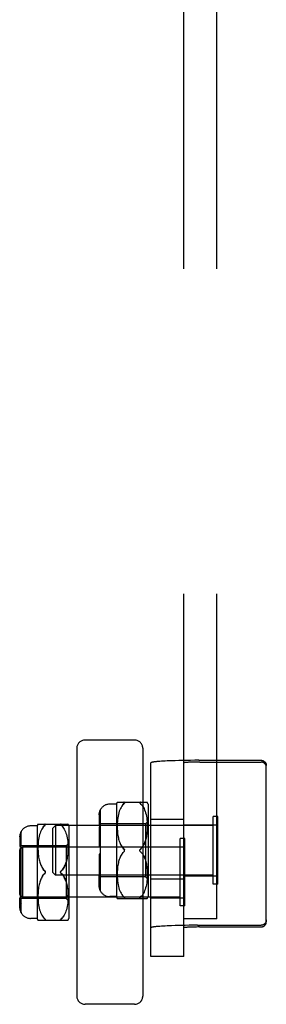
# Model space of a CAD drawing. Header units: inches. Extents: x 0 to 224, y 0 to 145.
# Tile 62 of 125: x 155.939 to 156.873, y 63.602 to 67.327. Entities that reach past the tile are written whole.
import ezdxf

# ---------------------------------------------------------------- set-up
doc = ezdxf.new("R2010")
doc.units = ezdxf.units.IN
doc.header["$LTSCALE"] = 12.302632
doc.header["$MEASUREMENT"] = 0
doc.linetypes.add('HIDDEN', pattern=[0.2, 0.1, -0.1])
doc.layers.add('02___PRT_ALL_AXES', color=7, linetype='CONTINUOUS')
doc.layers.add('DEFAULT_2', color=8, linetype='HIDDEN')

msp = doc.modelspace()

# ---------------------------------------------------------------- linework, layer by layer
at = {"layer": '02___PRT_ALL_AXES', "color": 8, "linetype": 'HIDDEN'}
for p, q in [((156.4353, 64.3022), (156.5603, 64.3022)), ((156.4353, 64.0052), (156.4353, 64.3022)), ((156.5603, 64.2807), (156.5603, 64.3022)), ((156.5603, 64.2807), (156.6853, 64.2807)), ((156.5603, 64.0877), (156.5603, 64.2807)), ((156.6853, 64.0877), (156.6853, 64.2807)), ((156.4353, 64.1982), (156.5603, 64.1982)), ((156.5603, 64.0877), (156.6853, 64.0877)), ((156.5603, 64.0052), (156.5603, 64.0877)), ((156.4353, 64.076), (156.5603, 64.076)), ((156.4353, 64.0052), (156.5603, 64.0052))]:
    msp.add_line(p, q, dxfattribs=at)
at = {"layer": 'DEFAULT_2', "color": 8, "linetype": 'HIDDEN'}
for p, q in [((156.5603, 63.9246), (156.5603, 70.1923)), ((156.6853, 63.9246), (156.6853, 70.1923)), ((156.1553, 64.5705), (156.1553, 63.6329)), ((156.3741, 64.6017), (156.1865, 64.6017)), ((156.4053, 64.5705), (156.4053, 63.6329)), ((156.4353, 63.7829), (156.4353, 64.5152)), ((156.4762, 64.5213), (156.4698, 64.5208)), ((156.4829, 64.5217), (156.4762, 64.5213)), ((156.4902, 64.5221), (156.4829, 64.5217)), ((156.4978, 64.5225), (156.4902, 64.5221)), ((156.5058, 64.5228), (156.4978, 64.5225)), ((156.5143, 64.5232), (156.5058, 64.5228)), ((156.5275, 64.5236), (156.5143, 64.5232)), ((156.5414, 64.524), (156.5275, 64.5236)), ((156.5559, 64.5243), (156.5414, 64.524)), ((156.5709, 64.5246), (156.5559, 64.5243)), ((156.5862, 64.5248), (156.5709, 64.5246)), ((156.5739, 64.5172), (156.5718, 64.5171)), ((156.5762, 64.5173), (156.5739, 64.5172)), ((156.5786, 64.5175), (156.5762, 64.5173)), ((156.5811, 64.5176), (156.5786, 64.5175)), ((156.5838, 64.5177), (156.5811, 64.5176)), ((156.5866, 64.5178), (156.5838, 64.5177)), ((156.6018, 64.5249), (156.5862, 64.5248)), ((156.591, 64.518), (156.5866, 64.5178)), ((156.5956, 64.5181), (156.591, 64.518)), ((156.6005, 64.5182), (156.5956, 64.5181)), ((156.6055, 64.5183), (156.6005, 64.5182)), ((156.6175, 64.525), (156.6018, 64.5249)), ((156.6106, 64.5184), (156.6055, 64.5183)), ((156.6158, 64.5184), (156.6106, 64.5184)), ((156.621, 64.5184), (156.6158, 64.5184)), ((156.6175, 64.525), (156.8528, 64.525)), ((156.621, 64.5184), (156.8528, 64.5184)), ((156.8728, 63.9143), (156.8728, 64.505)), ((156.3053, 64.3592), (156.2803, 64.3592)), ((156.3053, 64.3592), (156.3053, 64.0092)), ((156.3084, 64.3661), (156.4222, 64.3661)), ((156.3228, 64.3467), (156.3204, 64.3422)), ((156.3254, 64.3509), (156.3228, 64.3467)), ((156.3281, 64.3547), (156.3254, 64.3509)), ((156.3339, 64.3611), (156.3309, 64.3581)), ((156.3339, 64.3611), (156.3346, 64.3617)), ((156.3352, 64.3623), (156.3346, 64.3617)), ((156.3954, 64.3623), (156.3949, 64.3629)), ((156.3996, 64.358), (156.3966, 64.3611)), ((156.3996, 64.358), (156.4025, 64.3546)), ((156.4025, 64.3546), (156.4052, 64.3508)), ((156.4052, 64.3508), (156.4078, 64.3466)), ((156.4077, 64.3467), (156.4101, 64.3421)), ((156.4253, 64.3592), (156.4253, 64.0092)), ((156.2403, 64.3184), (156.2403, 64.2808)), ((156.2453, 64.0299), (156.2453, 64.3386)), ((156.3106, 64.3074), (156.3096, 64.3002)), ((156.3117, 64.3142), (156.3105, 64.3072)), ((156.313, 64.3205), (156.3116, 64.314)), ((156.3146, 64.3265), (156.313, 64.3204)), ((156.3163, 64.3322), (156.3145, 64.3264)), ((156.3183, 64.3374), (156.3163, 64.332)), ((156.3205, 64.3422), (156.3183, 64.3373)), ((156.4101, 64.3422), (156.4123, 64.3372)), ((156.4123, 64.3373), (156.4143, 64.3319)), ((156.4142, 64.3321), (156.416, 64.3263)), ((156.416, 64.3265), (156.4176, 64.3203)), ((156.4175, 64.3204), (156.4189, 64.3139)), ((156.4189, 64.3141), (156.42, 64.3071)), ((156.42, 64.3073), (156.4209, 64.3)), ((156.6893, 64.3122), (156.6713, 64.3122)), ((156.6713, 64.0562), (156.6713, 64.3122)), ((156.6893, 64.0562), (156.6893, 64.3122)), ((156.0053, 64.2767), (155.9803, 64.2767)), ((156.0053, 64.2767), (156.0053, 63.9267)), ((156.0084, 64.2836), (156.1222, 64.2836)), ((156.0281, 64.2721), (156.0254, 64.2683)), ((156.0339, 64.2786), (156.0309, 64.2755)), ((156.0339, 64.2786), (156.0346, 64.2792)), ((156.0352, 64.2798), (156.0346, 64.2792)), ((156.0643, 64.2682), (156.0743, 64.2782)), ((156.6713, 64.2782), (156.0743, 64.2782)), ((156.0743, 64.2782), (156.0743, 64.0902)), ((156.0954, 64.2798), (156.0949, 64.2804)), ((156.0996, 64.2755), (156.0966, 64.2786)), ((156.0996, 64.2755), (156.1025, 64.2721)), ((156.1025, 64.2721), (156.1052, 64.2683)), ((156.1253, 64.2767), (156.1253, 63.9267)), ((156.2453, 64.3058), (156.2403, 64.3058)), ((156.2453, 64.2808), (156.2403, 64.2808)), ((156.4153, 64.2842), (156.2453, 64.2842)), ((156.3086, 64.2859), (156.3084, 64.2785)), ((156.3084, 64.2787), (156.3084, 64.2715)), ((156.3084, 64.2716), (156.3086, 64.2647)), ((156.309, 64.2932), (156.3086, 64.2857)), ((156.3097, 64.3004), (156.309, 64.293)), ((156.4253, 64.2942), (156.4153, 64.2842)), ((156.4153, 64.2842), (156.4153, 64.0842)), ((156.4209, 64.3002), (156.4215, 64.2927)), ((156.4215, 64.293), (156.422, 64.2854)), ((156.4219, 64.2856), (156.4221, 64.2781)), ((156.4221, 64.2713), (156.4219, 64.2643)), ((156.4221, 64.2784), (156.4221, 64.271)), ((155.9403, 64.2359), (155.9403, 64.1983)), ((155.9453, 63.9473), (155.9453, 64.2561)), ((156.013, 64.238), (156.0116, 64.2315)), ((156.0146, 64.244), (156.013, 64.2378)), ((156.0163, 64.2496), (156.0145, 64.2439)), ((156.0183, 64.2549), (156.0163, 64.2495)), ((156.0205, 64.2597), (156.0183, 64.2548)), ((156.0228, 64.2642), (156.0204, 64.2597)), ((156.0254, 64.2684), (156.0228, 64.2642)), ((156.0643, 64.1002), (156.0643, 64.2682)), ((156.1052, 64.2683), (156.1078, 64.2641)), ((156.1077, 64.2642), (156.1101, 64.2596)), ((156.1101, 64.2597), (156.1123, 64.2547)), ((156.1123, 64.2548), (156.1143, 64.2494)), ((156.1142, 64.2496), (156.116, 64.2438)), ((156.116, 64.2439), (156.1176, 64.2377)), ((156.1175, 64.2379), (156.1189, 64.2313)), ((156.2403, 64.2685), (156.2403, 64.1992)), ((156.2453, 64.2596), (156.2403, 64.2596)), ((156.3086, 64.2649), (156.3089, 64.2582)), ((156.3089, 64.2584), (156.3094, 64.2521)), ((156.3094, 64.2523), (156.3101, 64.2464)), ((156.3101, 64.2465), (156.3108, 64.241)), ((156.3108, 64.2411), (156.3117, 64.2359)), ((156.3117, 64.236), (156.3127, 64.2312)), ((156.4188, 64.2355), (156.4178, 64.2308)), ((156.4196, 64.2406), (156.4187, 64.2355)), ((156.4204, 64.246), (156.4196, 64.2405)), ((156.4211, 64.2518), (156.4204, 64.2459)), ((156.4216, 64.2579), (156.421, 64.2517)), ((156.4219, 64.2645), (156.4216, 64.2578)), ((155.9393, 64.1857), (155.9493, 64.1957)), ((155.9453, 64.2233), (155.9403, 64.2233)), ((155.9453, 64.1983), (155.9403, 64.1983)), ((155.9411, 64.2129), (155.9415, 64.2143)), ((155.9421, 64.2157), (155.9415, 64.2143)), ((156.1153, 64.2017), (155.9453, 64.2017)), ((156.5463, 64.1957), (155.9493, 64.1957)), ((155.9493, 64.1957), (155.9493, 64.0077)), ((156.0086, 64.2034), (156.0084, 64.196)), ((156.0084, 64.1962), (156.0084, 64.1889)), ((156.009, 64.2107), (156.0086, 64.2032)), ((156.0097, 64.2179), (156.009, 64.2105)), ((156.0106, 64.2249), (156.0096, 64.2177)), ((156.0117, 64.2317), (156.0105, 64.2247)), ((156.1253, 64.2117), (156.1153, 64.2017)), ((156.1153, 64.2017), (156.1153, 64.0017)), ((156.1189, 64.2315), (156.12, 64.2245)), ((156.12, 64.2248), (156.1209, 64.2175)), ((156.1209, 64.2177), (156.1215, 64.2102)), ((156.1215, 64.2104), (156.122, 64.2029)), ((156.1219, 64.2031), (156.1221, 64.1956)), ((156.1221, 64.1958), (156.1221, 64.1885)), ((156.4053, 64.1967), (156.1553, 64.1967)), ((156.2453, 64.1992), (156.2403, 64.1992)), ((156.3127, 64.2312), (156.3138, 64.2267)), ((156.3137, 64.2268), (156.315, 64.2224)), ((156.3149, 64.2225), (156.3163, 64.2183)), ((156.3163, 64.2184), (156.3177, 64.2143)), ((156.3177, 64.2144), (156.3194, 64.2104)), ((156.3194, 64.2105), (156.3212, 64.2065)), ((156.3212, 64.2066), (156.3233, 64.2028)), ((156.3233, 64.2028), (156.3256, 64.1991)), ((156.3256, 64.1991), (156.3281, 64.1956)), ((156.4167, 64.2264), (156.4155, 64.2221)), ((156.4178, 64.2308), (156.4167, 64.2263)), ((156.5643, 64.2297), (156.5463, 64.2297)), ((156.5463, 63.9737), (156.5463, 64.2297)), ((156.5643, 63.9737), (156.5643, 64.2297)), ((155.9393, 64.0177), (155.9393, 64.1857)), ((155.9403, 64.186), (155.9403, 64.1167)), ((155.9453, 64.1771), (155.9403, 64.1771)), ((156.0084, 64.1891), (156.0086, 64.1822)), ((156.0086, 64.1823), (156.0089, 64.1757)), ((156.0089, 64.1759), (156.0094, 64.1696)), ((156.0094, 64.1697), (156.0101, 64.1638)), ((156.0101, 64.164), (156.0108, 64.1585)), ((156.0108, 64.1585), (156.0117, 64.1534)), ((156.1204, 64.1635), (156.1196, 64.158)), ((156.1211, 64.1693), (156.1204, 64.1634)), ((156.1216, 64.1754), (156.121, 64.1691)), ((156.1219, 64.1819), (156.1216, 64.1753)), ((156.1221, 64.1887), (156.1219, 64.1817)), ((156.2453, 64.1692), (156.2403, 64.1692)), ((156.2403, 64.1692), (156.2403, 64.1)), ((156.3212, 64.1619), (156.3194, 64.158)), ((156.3233, 64.1657), (156.3212, 64.1619)), ((156.3256, 64.1693), (156.3233, 64.1656)), ((156.3309, 64.1923), (156.3339, 64.1892)), ((156.395, 64.1874), (156.3947, 64.1868)), ((156.3947, 64.1816), (156.395, 64.181)), ((156.0117, 64.1535), (156.0127, 64.1487)), ((156.0127, 64.1487), (156.0138, 64.1442)), ((156.0137, 64.1442), (156.015, 64.1399)), ((156.0149, 64.14), (156.0163, 64.1358)), ((156.0163, 64.1359), (156.0177, 64.1318)), ((156.0177, 64.1319), (156.0194, 64.1279)), ((156.0194, 64.1279), (156.0212, 64.124)), ((156.0212, 64.1241), (156.0233, 64.1202)), ((156.1167, 64.1438), (156.1155, 64.1396)), ((156.1178, 64.1483), (156.1167, 64.1438)), ((156.1188, 64.153), (156.1178, 64.1482)), ((156.1196, 64.1581), (156.1187, 64.1529)), ((156.3101, 64.1221), (156.3094, 64.1162)), ((156.3108, 64.1275), (156.3101, 64.122)), ((156.3117, 64.1325), (156.3108, 64.1274)), ((156.3127, 64.1373), (156.3117, 64.1324)), ((156.3138, 64.1417), (156.3127, 64.1372)), ((156.315, 64.146), (156.3137, 64.1417)), ((156.3163, 64.1501), (156.3149, 64.1459)), ((156.3177, 64.1541), (156.3163, 64.15)), ((156.3194, 64.158), (156.3177, 64.1541)), ((156.4142, 64.1504), (156.4155, 64.1463)), ((156.4155, 64.1463), (156.4167, 64.1421)), ((156.4167, 64.1421), (156.4178, 64.1376)), ((156.4178, 64.1377), (156.4188, 64.1329)), ((156.4187, 64.133), (156.4196, 64.1278)), ((156.4196, 64.1279), (156.4204, 64.1224)), ((156.4204, 64.1225), (156.4211, 64.1166)), ((155.9453, 64.1167), (155.9403, 64.1167)), ((155.9453, 64.0867), (155.9403, 64.0867)), ((155.9403, 64.0867), (155.9403, 64.0174)), ((156.0233, 64.1203), (156.0256, 64.1166)), ((156.0256, 64.0868), (156.0233, 64.0831)), ((156.0256, 64.1166), (156.0281, 64.1131)), ((156.0309, 64.1098), (156.0339, 64.1067)), ((156.0643, 64.1002), (156.0743, 64.0902)), ((156.6713, 64.0902), (156.0743, 64.0902)), ((156.095, 64.1049), (156.0947, 64.1043)), ((156.0947, 64.0991), (156.095, 64.0985)), ((156.2453, 64.1089), (156.2403, 64.1089)), ((156.2453, 64.0876), (156.2403, 64.0876)), ((156.2403, 64.0501), (156.2403, 64.0876)), ((156.2444, 64.0874), (156.2453, 64.0862)), ((156.4153, 64.0842), (156.2453, 64.0842)), ((156.3086, 64.1037), (156.3084, 64.0968)), ((156.3084, 64.097), (156.3084, 64.0897)), ((156.3084, 64.0899), (156.3086, 64.0825)), ((156.3089, 64.1102), (156.3086, 64.1036)), ((156.3094, 64.1163), (156.3089, 64.11)), ((156.4253, 64.0742), (156.4153, 64.0842)), ((156.421, 64.1168), (156.4216, 64.1105)), ((156.4216, 64.1107), (156.4219, 64.104)), ((156.4219, 64.1042), (156.4221, 64.0972)), ((156.4221, 64.0903), (156.4219, 64.0828)), ((156.4221, 64.0974), (156.4221, 64.0901)), ((156.0117, 64.05), (156.0108, 64.0448)), ((156.0127, 64.0547), (156.0117, 64.0499)), ((156.0138, 64.0592), (156.0127, 64.0547)), ((156.015, 64.0635), (156.0137, 64.0591)), ((156.0163, 64.0676), (156.0149, 64.0634)), ((156.0177, 64.0716), (156.0163, 64.0675)), ((156.0194, 64.0755), (156.0177, 64.0715)), ((156.0212, 64.0794), (156.0194, 64.0754)), ((156.0233, 64.0832), (156.0212, 64.0793)), ((156.1142, 64.0679), (156.1155, 64.0638)), ((156.1155, 64.0638), (156.1167, 64.0596)), ((156.1167, 64.0596), (156.1178, 64.0551)), ((156.1178, 64.0552), (156.1188, 64.0504)), ((156.1187, 64.0504), (156.1196, 64.0453)), ((156.2453, 64.0626), (156.2403, 64.0626)), ((156.2442, 64.0665), (156.2432, 64.0681)), ((156.2442, 64.0665), (156.2453, 64.065)), ((156.3086, 64.0827), (156.309, 64.0752)), ((156.309, 64.0754), (156.3097, 64.068)), ((156.3096, 64.0682), (156.3106, 64.061)), ((156.3105, 64.0612), (156.3117, 64.0542)), ((156.3116, 64.0545), (156.313, 64.0479)), ((156.313, 64.0481), (156.3146, 64.0419)), ((156.4176, 64.0482), (156.416, 64.042)), ((156.4189, 64.0546), (156.4175, 64.048)), ((156.42, 64.0614), (156.4189, 64.0544)), ((156.4209, 64.0684), (156.42, 64.0611)), ((156.4215, 64.0757), (156.4209, 64.0682)), ((156.422, 64.083), (156.4215, 64.0755)), ((156.6893, 64.0562), (156.6713, 64.0562)), ((155.9393, 64.0177), (155.9493, 64.0077)), ((155.9453, 64.0263), (155.9403, 64.0263)), ((156.0086, 64.0212), (156.0084, 64.0143)), ((156.0084, 64.0144), (156.0084, 64.0072)), ((156.0089, 64.0277), (156.0086, 64.021)), ((156.0094, 64.0338), (156.0089, 64.0275)), ((156.0101, 64.0395), (156.0094, 64.0337)), ((156.0108, 64.0449), (156.0101, 64.0394)), ((156.1196, 64.0454), (156.1204, 64.0399)), ((156.1204, 64.04), (156.1211, 64.0341)), ((156.121, 64.0343), (156.1216, 64.028)), ((156.1216, 64.0281), (156.1219, 64.0215)), ((156.1221, 64.0078), (156.1221, 64.0149)), ((156.3053, 64.0092), (156.2803, 64.0092)), ((156.3145, 64.0421), (156.3163, 64.0363)), ((156.3163, 64.0364), (156.3183, 64.031)), ((156.3183, 64.0311), (156.3205, 64.0262)), ((156.3204, 64.0263), (156.3228, 64.0217)), ((156.3228, 64.0217), (156.3254, 64.0175)), ((156.3254, 64.0176), (156.3281, 64.0138)), ((156.3281, 64.0138), (156.3309, 64.0104)), ((156.3339, 64.0074), (156.3309, 64.0104)), ((156.3996, 64.0104), (156.3966, 64.0074)), ((156.4052, 64.0176), (156.4025, 64.0138)), ((156.4078, 64.0218), (156.4052, 64.0176)), ((156.4101, 64.0263), (156.4077, 64.0217)), ((156.4123, 64.0312), (156.4101, 64.0262)), ((156.4143, 64.0365), (156.4123, 64.0311)), ((156.416, 64.0421), (156.4142, 64.0364)), ((155.9453, 64.0051), (155.9403, 64.0051)), ((155.9403, 63.9675), (155.9403, 64.0051)), ((155.9453, 63.9801), (155.9403, 63.9801)), ((155.9442, 63.984), (155.9432, 63.9856)), ((155.9442, 63.984), (155.9453, 63.9825)), ((156.1153, 64.0017), (155.9453, 64.0017)), ((156.5463, 64.0077), (155.9493, 64.0077)), ((156.0084, 64.0074), (156.0086, 64)), ((156.0086, 64.0002), (156.009, 63.9927)), ((156.009, 63.9929), (156.0097, 63.9855)), ((156.0096, 63.9857), (156.0106, 63.9785)), ((156.0105, 63.9787), (156.0117, 63.9717)), ((156.0116, 63.9719), (156.013, 63.9654)), ((156.1253, 63.9917), (156.1153, 64.0017)), ((156.1189, 63.9721), (156.1175, 63.9655)), ((156.12, 63.9788), (156.1189, 63.9718)), ((156.1209, 63.9859), (156.12, 63.9786)), ((156.1215, 63.9932), (156.1209, 63.9857)), ((156.122, 64.0005), (156.1215, 63.9929)), ((156.1221, 64.0078), (156.1219, 64.0003)), ((156.4053, 64.0067), (156.1553, 64.0067)), ((156.3084, 64.0024), (156.4222, 64.0024)), ((156.3339, 64.0074), (156.3346, 64.0067)), ((156.3945, 64.005), (156.3949, 64.0056)), ((156.5643, 63.9737), (156.5463, 63.9737)), ((156.013, 63.9656), (156.0146, 63.9594)), ((156.0145, 63.9595), (156.0163, 63.9538)), ((156.0163, 63.9539), (156.0183, 63.9485)), ((156.0183, 63.9486), (156.0205, 63.9437)), ((156.0204, 63.9437), (156.0228, 63.9392)), ((156.0228, 63.9392), (156.0254, 63.935)), ((156.0254, 63.9351), (156.0281, 63.9312)), ((156.1052, 63.9351), (156.1025, 63.9313)), ((156.1078, 63.9393), (156.1052, 63.9351)), ((156.1101, 63.9438), (156.1077, 63.9392)), ((156.1123, 63.9487), (156.1101, 63.9437)), ((156.1143, 63.954), (156.1123, 63.9486)), ((156.116, 63.9596), (156.1142, 63.9538)), ((156.1176, 63.9657), (156.116, 63.9595)), ((156.0053, 63.9267), (155.9803, 63.9267)), ((156.0084, 63.9198), (156.1222, 63.9198)), ((156.0281, 63.9313), (156.0309, 63.9279)), ((156.0339, 63.9248), (156.0309, 63.9278)), ((156.0339, 63.9248), (156.0346, 63.9242)), ((156.0945, 63.9225), (156.0949, 63.923)), ((156.0996, 63.9279), (156.0966, 63.9248)), ((156.4829, 63.8976), (156.4762, 63.8971)), ((156.4902, 63.898), (156.4829, 63.8976)), ((156.4978, 63.8983), (156.4902, 63.898)), ((156.5058, 63.8987), (156.4978, 63.8983)), ((156.5143, 63.899), (156.5058, 63.8987)), ((156.5275, 63.8995), (156.5143, 63.899)), ((156.5414, 63.8999), (156.5275, 63.8995)), ((156.551, 63.9001), (156.5414, 63.8999)), ((156.5658, 63.9004), (156.551, 63.9001)), ((156.6853, 63.9246), (156.5603, 63.9246)), ((156.5603, 63.7829), (156.5603, 63.9246)), ((156.5811, 63.9006), (156.5658, 63.9004)), ((156.5966, 63.9007), (156.5811, 63.9006)), ((156.6123, 63.9008), (156.5966, 63.9007)), ((156.6123, 63.9008), (156.8528, 63.9008)), ((156.4762, 63.8971), (156.4698, 63.8967)), ((156.5739, 63.8931), (156.5718, 63.8929)), ((156.5762, 63.8932), (156.5739, 63.8931)), ((156.5786, 63.8933), (156.5762, 63.8932)), ((156.5811, 63.8935), (156.5786, 63.8933)), ((156.5838, 63.8936), (156.5811, 63.8935)), ((156.5866, 63.8937), (156.5838, 63.8936)), ((156.591, 63.8938), (156.5866, 63.8937)), ((156.5956, 63.894), (156.591, 63.8938)), ((156.5988, 63.894), (156.5956, 63.894)), ((156.6038, 63.8941), (156.5988, 63.894)), ((156.6089, 63.8942), (156.6038, 63.8941)), ((156.614, 63.8943), (156.6089, 63.8942)), ((156.6193, 63.8943), (156.614, 63.8943)), ((156.6193, 63.8943), (156.8528, 63.8943)), ((156.5603, 63.7829), (156.4353, 63.7829)), ((156.3741, 63.6017), (156.1865, 63.6017))]:
    msp.add_line(p, q, dxfattribs=at)
for points in [[(156.4698, 64.5208), (156.4669, 64.5206), (156.464, 64.5204), (156.4613, 64.5202), (156.4587, 64.5199), (156.4562, 64.5197), (156.4538, 64.5194), (156.4516, 64.5192), (156.4495, 64.5189), (156.4476, 64.5187), (156.4458, 64.5184), (156.4441, 64.5181), (156.4426, 64.5179), (156.4412, 64.5176), (156.44, 64.5173), (156.4389, 64.5171), (156.4379, 64.5168), (156.4371, 64.5165), (156.4364, 64.5163), (156.4359, 64.516), (156.4356, 64.5157), (156.4353, 64.5154), (156.4353, 64.5152)], [(156.5718, 64.5171), (156.5708, 64.517), (156.5698, 64.5169), (156.5689, 64.5168), (156.5681, 64.5167), (156.5672, 64.5167), (156.5665, 64.5166), (156.5657, 64.5165), (156.565, 64.5164), (156.5644, 64.5163), (156.5638, 64.5162), (156.5632, 64.5162), (156.5627, 64.5161), (156.5622, 64.516), (156.5618, 64.5159), (156.5615, 64.5158), (156.5611, 64.5157), (156.5609, 64.5156), (156.5607, 64.5155), (156.5605, 64.5154), (156.5604, 64.5153), (156.5603, 64.5153), (156.5603, 64.5152)], [(156.8528, 64.525), (156.8537, 64.525), (156.8547, 64.5249), (156.8557, 64.5248), (156.8567, 64.5246), (156.8576, 64.5244), (156.8586, 64.5241), (156.8595, 64.5238), (156.8604, 64.5235), (156.8613, 64.5231), (156.8622, 64.5226), (156.863, 64.5221), (156.8639, 64.5216), (156.8647, 64.521), (156.8655, 64.5204), (156.8662, 64.5198), (156.8669, 64.5191), (156.8676, 64.5184), (156.8682, 64.5177), (156.8688, 64.5169), (156.8694, 64.5161), (156.8699, 64.5153), (156.8704, 64.5144), (156.8708, 64.5135), (156.8712, 64.5126), (156.8716, 64.5117), (156.8719, 64.5108), (156.8722, 64.5099), (156.8724, 64.5089), (156.8725, 64.5079), (156.8727, 64.507), (156.8727, 64.506), (156.8728, 64.505)], [(156.8728, 64.4985), (156.8727, 64.4994), (156.8727, 64.5004), (156.8725, 64.5014), (156.8724, 64.5024), (156.8722, 64.5033), (156.8719, 64.5043), (156.8716, 64.5052), (156.8712, 64.5061), (156.8708, 64.507), (156.8704, 64.5079), (156.8699, 64.5087), (156.8694, 64.5096), (156.8688, 64.5104), (156.8682, 64.5111), (156.8676, 64.5119), (156.8669, 64.5126), (156.8662, 64.5133), (156.8655, 64.5139), (156.8647, 64.5145), (156.8639, 64.5151), (156.863, 64.5156), (156.8622, 64.5161), (156.8613, 64.5165), (156.8604, 64.5169), (156.8595, 64.5173), (156.8586, 64.5176), (156.8576, 64.5178), (156.8567, 64.5181), (156.8557, 64.5182), (156.8547, 64.5183), (156.8537, 64.5184), (156.8528, 64.5184)], [(156.3281, 64.3546), (156.3309, 64.3581), (156.3339, 64.3611)], [(156.3352, 64.3623), (156.3357, 64.3629), (156.3361, 64.3634), (156.3363, 64.3639), (156.3365, 64.3644), (156.3366, 64.3648), (156.3365, 64.3651), (156.3363, 64.3654), (156.336, 64.3657), (156.3356, 64.3658), (156.3351, 64.366), (156.3346, 64.3661), (156.3339, 64.3661)], [(156.3346, 64.3661), (156.3352, 64.366), (156.3357, 64.3658), (156.3361, 64.3656), (156.3363, 64.3654), (156.3365, 64.3651), (156.3366, 64.3647), (156.3365, 64.3643), (156.3363, 64.3639), (156.336, 64.3634), (156.3356, 64.3629), (156.3351, 64.3623)], [(156.3966, 64.3661), (156.3959, 64.3661), (156.3954, 64.366), (156.3949, 64.3658), (156.3945, 64.3656), (156.3942, 64.3654), (156.394, 64.3651), (156.394, 64.3647), (156.394, 64.3643), (156.3942, 64.3639), (156.3945, 64.3634)], [(156.3949, 64.3629), (156.3945, 64.3634), (156.3942, 64.3639), (156.394, 64.3643), (156.394, 64.3647), (156.394, 64.3651), (156.3942, 64.3654), (156.3945, 64.3656), (156.3949, 64.3658), (156.3954, 64.366)], [(156.3954, 64.3623), (156.3959, 64.3617), (156.3966, 64.3611)], [(156.2453, 64.3379), (156.2444, 64.3361), (156.2435, 64.3343), (156.2428, 64.3324), (156.2421, 64.3305), (156.2415, 64.3285), (156.2411, 64.3264), (156.2407, 64.3244), (156.2405, 64.3223), (156.2403, 64.3203), (156.2403, 64.3184)], [(156.2403, 64.3184), (156.2403, 64.3208), (156.2406, 64.3233), (156.241, 64.3259), (156.2415, 64.3285), (156.2423, 64.331), (156.2432, 64.3334), (156.2442, 64.3357), (156.2453, 64.3379)], [(156.0281, 64.2721), (156.0309, 64.2755), (156.0339, 64.2786)], [(156.0352, 64.2798), (156.0357, 64.2804), (156.0361, 64.2809), (156.0363, 64.2814), (156.0365, 64.2818), (156.0366, 64.2822), (156.0365, 64.2826), (156.0363, 64.2829), (156.036, 64.2831), (156.0356, 64.2833), (156.0351, 64.2835), (156.0346, 64.2835), (156.0339, 64.2836)], [(156.0346, 64.2835), (156.0352, 64.2834), (156.0357, 64.2833), (156.0361, 64.2831), (156.0363, 64.2829), (156.0365, 64.2826), (156.0366, 64.2822), (156.0365, 64.2818), (156.0363, 64.2813), (156.036, 64.2809), (156.0356, 64.2803), (156.0351, 64.2798)], [(156.0966, 64.2836), (156.0959, 64.2835), (156.0954, 64.2834), (156.0949, 64.2833), (156.0945, 64.2831), (156.0942, 64.2829), (156.094, 64.2826), (156.094, 64.2822), (156.094, 64.2818), (156.0942, 64.2814), (156.0945, 64.2809)], [(156.0949, 64.2803), (156.0945, 64.2809), (156.0942, 64.2814), (156.094, 64.2818), (156.094, 64.2822), (156.094, 64.2826), (156.0942, 64.2829), (156.0945, 64.2831), (156.0949, 64.2833), (156.0954, 64.2834)], [(156.0954, 64.2798), (156.0959, 64.2792), (156.0966, 64.2786)], [(156.2421, 64.2982), (156.2415, 64.2968), (156.2411, 64.2954), (156.2407, 64.2939), (156.2405, 64.2925), (156.2403, 64.2911), (156.2403, 64.2897)], [(156.2415, 64.2756), (156.241, 64.2738), (156.2406, 64.272), (156.2403, 64.2702), (156.2403, 64.2685)], [(156.2415, 64.2756), (156.2423, 64.2774), (156.2432, 64.2791), (156.2442, 64.2807), (156.2453, 64.2822)], [(156.2421, 64.2982), (156.2428, 64.2996), (156.2435, 64.301), (156.2444, 64.3022), (156.2453, 64.3035)], [(155.9453, 64.2553), (155.9444, 64.2536), (155.9435, 64.2518), (155.9428, 64.2499), (155.9421, 64.2479), (155.9415, 64.2459), (155.9411, 64.2439), (155.9407, 64.2419), (155.9405, 64.2398), (155.9403, 64.2378), (155.9403, 64.2359)], [(155.9403, 64.2359), (155.9403, 64.2383), (155.9406, 64.2408), (155.941, 64.2434), (155.9415, 64.2459), (155.9423, 64.2485), (155.9432, 64.2509), (155.9442, 64.2532), (155.9453, 64.2553)], [(155.9411, 64.2129), (155.9407, 64.2114), (155.9405, 64.21), (155.9403, 64.2086), (155.9403, 64.2072)], [(155.9415, 64.1931), (155.9423, 64.1949), (155.9432, 64.1966), (155.9442, 64.1982), (155.9453, 64.1997)], [(155.9421, 64.2157), (155.9428, 64.2171), (155.9435, 64.2184), (155.9444, 64.2197), (155.9453, 64.2209)], [(156.3339, 64.1892), (156.3309, 64.1923), (156.3281, 64.1956)], [(156.4127, 64.2141), (156.4111, 64.2102), (156.4092, 64.2064), (156.4072, 64.2027), (156.4049, 64.199), (156.4024, 64.1956), (156.3996, 64.1923), (156.3966, 64.1892)], [(156.4024, 64.1955), (156.4049, 64.199), (156.4072, 64.2027), (156.4092, 64.2064), (156.4111, 64.2102), (156.4127, 64.2141), (156.4142, 64.218), (156.4155, 64.2221)], [(155.9415, 64.1931), (155.941, 64.1913), (155.9406, 64.1895), (155.9403, 64.1877), (155.9403, 64.186)], [(156.3256, 64.1693), (156.3281, 64.1728), (156.3309, 64.1761), (156.3339, 64.1792)], [(156.3339, 64.1892), (156.3345, 64.1886), (156.335, 64.188), (156.3355, 64.1874), (156.3359, 64.1868)], [(156.3366, 64.1842), (156.3365, 64.1849), (156.3364, 64.1855), (156.3362, 64.1862), (156.3359, 64.1868), (156.3355, 64.1874), (156.335, 64.188), (156.3345, 64.1886), (156.3339, 64.1892)], [(156.3359, 64.1816), (156.3355, 64.181), (156.335, 64.1804), (156.3345, 64.1798), (156.3339, 64.1792)], [(156.3345, 64.1798), (156.335, 64.1804), (156.3355, 64.181), (156.3359, 64.1816), (156.3362, 64.1823), (156.3364, 64.1829), (156.3365, 64.1836), (156.3366, 64.1842)], [(156.394, 64.1842), (156.394, 64.1849), (156.3941, 64.1855), (156.3944, 64.1862), (156.3947, 64.1868), (156.395, 64.1874), (156.3955, 64.188), (156.396, 64.1886)], [(156.3966, 64.1792), (156.396, 64.1798), (156.3955, 64.1804), (156.395, 64.181), (156.3947, 64.1816), (156.3944, 64.1823), (156.3941, 64.1829), (156.394, 64.1836), (156.394, 64.1842)], [(156.3966, 64.1892), (156.396, 64.1886), (156.3955, 64.188)], [(156.3955, 64.1804), (156.396, 64.1798), (156.3966, 64.1792)], [(156.3966, 64.1792), (156.3996, 64.1761), (156.4024, 64.1729), (156.4049, 64.1694), (156.4072, 64.1658), (156.4092, 64.162), (156.4111, 64.1582), (156.4127, 64.1543)], [(156.4024, 64.1729), (156.3996, 64.1761), (156.3966, 64.1792)], [(156.4142, 64.1504), (156.4127, 64.1544), (156.4111, 64.1582), (156.4092, 64.162), (156.4072, 64.1658)], [(156.1127, 64.1316), (156.1111, 64.1277), (156.1092, 64.1239), (156.1072, 64.1201), (156.1049, 64.1165), (156.1024, 64.113), (156.0996, 64.1098), (156.0966, 64.1067)], [(156.1024, 64.113), (156.1049, 64.1165), (156.1072, 64.1201), (156.1092, 64.1239), (156.1111, 64.1277), (156.1127, 64.1316), (156.1142, 64.1355), (156.1155, 64.1396)], [(156.0256, 64.0868), (156.0281, 64.0903), (156.0309, 64.0936), (156.0339, 64.0967)], [(156.0339, 64.1067), (156.0309, 64.1098), (156.0281, 64.1131)], [(156.0339, 64.1067), (156.0345, 64.1061), (156.035, 64.1055), (156.0355, 64.1049), (156.0359, 64.1043)], [(156.0366, 64.1017), (156.0365, 64.1023), (156.0364, 64.103), (156.0362, 64.1036), (156.0359, 64.1043), (156.0355, 64.1049), (156.035, 64.1055), (156.0345, 64.1061), (156.0339, 64.1067)], [(156.0359, 64.0991), (156.0355, 64.0985), (156.035, 64.0979), (156.0345, 64.0973), (156.0339, 64.0967)], [(156.0345, 64.0973), (156.035, 64.0979), (156.0355, 64.0985), (156.0359, 64.0991), (156.0362, 64.0998), (156.0364, 64.1004), (156.0365, 64.101), (156.0366, 64.1017)], [(156.094, 64.1017), (156.094, 64.1023), (156.0941, 64.103), (156.0944, 64.1036), (156.0947, 64.1043), (156.095, 64.1049), (156.0955, 64.1055), (156.096, 64.1061)], [(156.0966, 64.0967), (156.096, 64.0973), (156.0955, 64.0979), (156.095, 64.0985), (156.0947, 64.0991), (156.0944, 64.0998), (156.0941, 64.1004), (156.094, 64.101), (156.094, 64.1017)], [(156.0966, 64.1067), (156.096, 64.1061), (156.0955, 64.1055)], [(156.0955, 64.0979), (156.096, 64.0973), (156.0966, 64.0967)], [(156.0966, 64.0967), (156.0996, 64.0936), (156.1024, 64.0904), (156.1049, 64.0869), (156.1072, 64.0833), (156.1092, 64.0795), (156.1111, 64.0757), (156.1127, 64.0718)], [(156.1024, 64.0904), (156.0996, 64.0936), (156.0966, 64.0967)], [(156.2403, 64.1), (156.2403, 64.0986), (156.2405, 64.0972), (156.2407, 64.0957), (156.2411, 64.0943), (156.2415, 64.0928), (156.2421, 64.0914), (156.2428, 64.09)], [(156.2444, 64.0874), (156.2435, 64.0887), (156.2428, 64.09)], [(156.1142, 64.0679), (156.1127, 64.0718), (156.1111, 64.0757), (156.1092, 64.0795), (156.1072, 64.0832)], [(156.2403, 64.0787), (156.2403, 64.077), (156.2406, 64.0752), (156.241, 64.0734), (156.2415, 64.0716), (156.2423, 64.0698), (156.2432, 64.0681)], [(156.2453, 64.0306), (156.2442, 64.0327), (156.2432, 64.035), (156.2423, 64.0375), (156.2415, 64.04), (156.241, 64.0425), (156.2406, 64.0451), (156.2403, 64.0476), (156.2403, 64.0501)], [(156.2403, 64.0501), (156.2403, 64.0481), (156.2405, 64.0461), (156.2407, 64.0441), (156.2411, 64.042), (156.2415, 64.04), (156.2421, 64.038), (156.2428, 64.036), (156.2435, 64.0341), (156.2444, 64.0323), (156.2453, 64.0306)], [(155.9403, 64.0174), (155.9403, 64.016), (155.9405, 64.0146), (155.9407, 64.0132), (155.9411, 64.0117), (155.9415, 64.0103), (155.9421, 64.0089), (155.9428, 64.0075), (155.9435, 64.0062), (155.9444, 64.0049), (155.9453, 64.0037)], [(156.1219, 64.0216), (156.1221, 64.0146), (156.1221, 64.0075)], [(156.3966, 64.0074), (156.3996, 64.0104), (156.4025, 64.0138)], [(155.9403, 63.9962), (155.9403, 63.9945), (155.9406, 63.9927), (155.941, 63.9909), (155.9415, 63.9891), (155.9423, 63.9873), (155.9432, 63.9856)], [(156.3339, 64.0024), (156.3346, 64.0024), (156.3352, 64.0025), (156.3357, 64.0026), (156.3361, 64.0028), (156.3363, 64.0031), (156.3365, 64.0034), (156.3366, 64.0037), (156.3365, 64.0041), (156.3363, 64.0046), (156.336, 64.0051), (156.3356, 64.0056), (156.3351, 64.0061)], [(156.3346, 64.0067), (156.3352, 64.0061), (156.3357, 64.0055), (156.3361, 64.005), (156.3363, 64.0045), (156.3365, 64.0041), (156.3366, 64.0037), (156.3365, 64.0033), (156.3363, 64.003), (156.336, 64.0028), (156.3356, 64.0026), (156.3351, 64.0025), (156.3346, 64.0024)], [(156.3954, 64.0025), (156.3949, 64.0026), (156.3945, 64.0028), (156.3942, 64.003), (156.394, 64.0033), (156.394, 64.0037), (156.394, 64.0041), (156.3942, 64.0046), (156.3945, 64.005)], [(156.3945, 64.005), (156.3942, 64.0045), (156.394, 64.0041), (156.394, 64.0037), (156.394, 64.0033), (156.3942, 64.003), (156.3945, 64.0028), (156.3949, 64.0026), (156.3954, 64.0025), (156.3959, 64.0024), (156.3966, 64.0024)], [(156.3966, 64.0074), (156.3959, 64.0067), (156.3954, 64.0061), (156.3949, 64.0055)], [(155.9453, 63.9481), (155.9442, 63.9502), (155.9432, 63.9525), (155.9423, 63.9549), (155.9415, 63.9574), (155.941, 63.96), (155.9406, 63.9626), (155.9403, 63.9651), (155.9403, 63.9675)], [(155.9403, 63.9675), (155.9403, 63.9656), (155.9405, 63.9636), (155.9407, 63.9615), (155.9411, 63.9595), (155.9415, 63.9575), (155.9421, 63.9555), (155.9428, 63.9535), (155.9435, 63.9516), (155.9444, 63.9498), (155.9453, 63.9481)], [(156.0339, 63.9198), (156.0346, 63.9199), (156.0352, 63.9199), (156.0357, 63.9201), (156.0361, 63.9203), (156.0363, 63.9205), (156.0365, 63.9208), (156.0366, 63.9212), (156.0365, 63.9216), (156.0363, 63.922), (156.036, 63.9225), (156.0356, 63.9231), (156.0351, 63.9236)], [(156.0346, 63.9242), (156.0352, 63.9236), (156.0357, 63.923), (156.0361, 63.9225), (156.0363, 63.922), (156.0365, 63.9215), (156.0366, 63.9211), (156.0365, 63.9208), (156.0363, 63.9205), (156.036, 63.9203), (156.0356, 63.9201), (156.0351, 63.9199), (156.0346, 63.9199)], [(156.0959, 63.9199), (156.0954, 63.9199), (156.0949, 63.9201), (156.0945, 63.9203), (156.0942, 63.9205), (156.094, 63.9208), (156.094, 63.9212), (156.094, 63.9216), (156.0942, 63.922), (156.0945, 63.9225)], [(156.0945, 63.9225), (156.0942, 63.922), (156.094, 63.9216), (156.094, 63.9212), (156.094, 63.9208), (156.0942, 63.9205), (156.0945, 63.9203), (156.0949, 63.9201), (156.0954, 63.9199), (156.0959, 63.9199), (156.0966, 63.9198)], [(156.0966, 63.9248), (156.0959, 63.9242), (156.0954, 63.9236), (156.0949, 63.923)], [(156.0966, 63.9248), (156.0996, 63.9279), (156.1025, 63.9313)], [(156.8728, 63.9208), (156.8727, 63.9198), (156.8727, 63.9189), (156.8725, 63.9179), (156.8724, 63.9169), (156.8722, 63.916), (156.8719, 63.915), (156.8716, 63.9141), (156.8712, 63.9132), (156.8708, 63.9123), (156.8704, 63.9114), (156.8699, 63.9105), (156.8694, 63.9097), (156.8688, 63.9089), (156.8682, 63.9081), (156.8676, 63.9074), (156.8669, 63.9067), (156.8662, 63.906), (156.8655, 63.9054), (156.8647, 63.9048), (156.8639, 63.9042), (156.863, 63.9037), (156.8622, 63.9032), (156.8613, 63.9028), (156.8604, 63.9024), (156.8595, 63.902), (156.8586, 63.9017), (156.8576, 63.9014), (156.8567, 63.9012), (156.8557, 63.9011), (156.8547, 63.9009), (156.8537, 63.9009), (156.8528, 63.9008)], [(156.8528, 63.8943), (156.8537, 63.8943), (156.8547, 63.8944), (156.8557, 63.8945), (156.8567, 63.8947), (156.8576, 63.8949), (156.8586, 63.8952), (156.8595, 63.8955), (156.8604, 63.8958), (156.8613, 63.8962), (156.8622, 63.8967), (156.863, 63.8971), (156.8639, 63.8977), (156.8647, 63.8982), (156.8655, 63.8988), (156.8662, 63.8995), (156.8669, 63.9001), (156.8676, 63.9009), (156.8682, 63.9016), (156.8688, 63.9024), (156.8694, 63.9032), (156.8699, 63.904), (156.8704, 63.9049), (156.8708, 63.9057), (156.8712, 63.9066), (156.8716, 63.9075), (156.8719, 63.9085), (156.8722, 63.9094), (156.8724, 63.9104), (156.8725, 63.9113), (156.8727, 63.9123), (156.8727, 63.9133), (156.8728, 63.9143)], [(156.4698, 63.8967), (156.4669, 63.8965), (156.464, 63.8962), (156.4613, 63.896), (156.4587, 63.8958), (156.4562, 63.8955), (156.4538, 63.8953), (156.4516, 63.895), (156.4495, 63.8948), (156.4476, 63.8945), (156.4458, 63.8943), (156.4441, 63.894), (156.4426, 63.8937), (156.4412, 63.8935), (156.44, 63.8932), (156.4389, 63.8929), (156.4379, 63.8927), (156.4371, 63.8924), (156.4364, 63.8921), (156.4359, 63.8918), (156.4356, 63.8916), (156.4353, 63.8913), (156.4353, 63.891)], [(156.5718, 63.8929), (156.5708, 63.8928), (156.5698, 63.8928), (156.5689, 63.8927), (156.5681, 63.8926), (156.5672, 63.8925), (156.5665, 63.8924), (156.5657, 63.8924), (156.565, 63.8923), (156.5644, 63.8922), (156.5638, 63.8921), (156.5632, 63.892), (156.5627, 63.8919), (156.5622, 63.8918), (156.5618, 63.8918), (156.5615, 63.8917), (156.5611, 63.8916), (156.5609, 63.8915), (156.5607, 63.8914), (156.5605, 63.8913), (156.5604, 63.8912), (156.5603, 63.8911), (156.5603, 63.891)]]:
    msp.add_lwpolyline(points, dxfattribs=at)
for centre, radius, start, end in [((156.1865, 64.5705), 0.0312, 90, 180), ((156.3741, 64.5705), 0.0312, 0, 90), ((156.2803, 64.3192), 0.04, 90, 151.045), ((156.3616, 64.3379), 0.0603, 151.9179, 159.2516), ((156.3689, 64.3379), 0.0603, 20.7484, 28.0788), ((155.9803, 64.2367), 0.04, 90, 151.045), ((156.0616, 64.2553), 0.0603, 151.9179, 159.2516), ((156.0689, 64.2553), 0.0603, 20.7484, 28.0788), ((156.2803, 64.0492), 0.04, 208.955, 270), ((156.3616, 64.0306), 0.0603, 200.7484, 208.0821), ((156.3689, 64.0306), 0.0603, 331.9212, 339.2516), ((155.9803, 63.9667), 0.04, 208.955, 270), ((156.0616, 63.948), 0.0603, 200.7484, 208.0821), ((156.0689, 63.948), 0.0603, 331.9212, 339.2516), ((156.1865, 63.6329), 0.0312, 180, 270), ((156.3741, 63.6329), 0.0312, 270, 360)]:
    msp.add_arc(centre, radius, start, end, dxfattribs=at)

doc.saveas('drawing.dxf')
